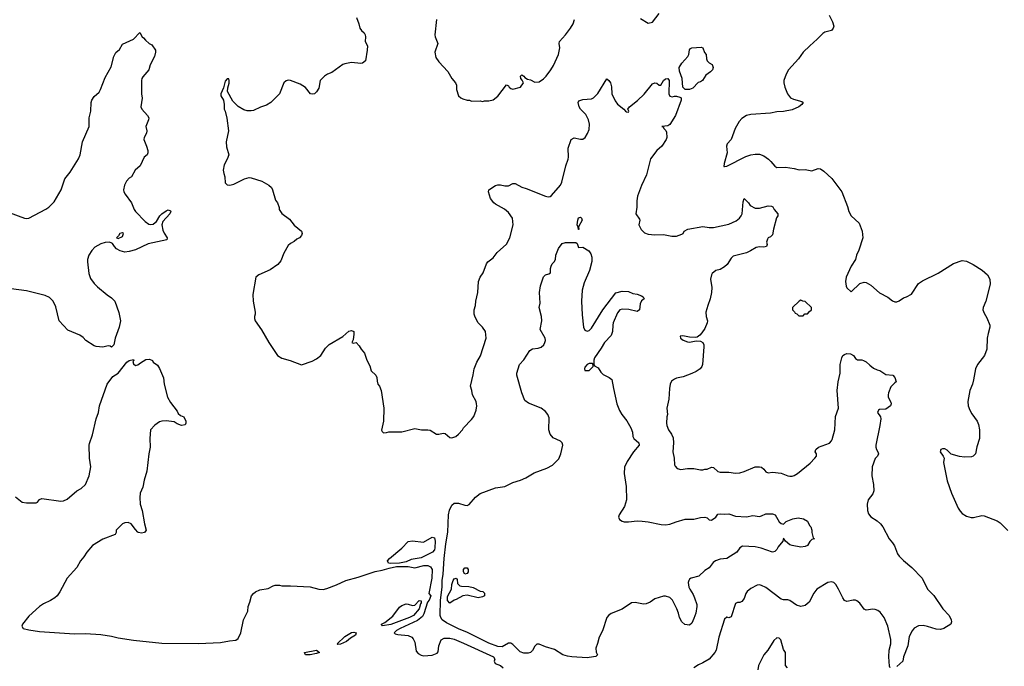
# Model space of a CAD drawing. Header units: inches. Extents: x 2220522 to 2384314, y 721474 to 893490.
# Tile 28 of 256: x 2258227 to 2267255, y 742763 to 748688. Entities that reach past the tile are written whole.
import ezdxf

# ---------------------------------------------------------------- set-up
doc = ezdxf.new("R2010")
doc.units = ezdxf.units.IN
doc.header["$MEASUREMENT"] = 0
doc.layers.add('C2754', color=7, linetype='Continuous')
doc.layers.add('C2764', color=7, linetype='Continuous')

msp = doc.modelspace()

# ---------------------------------------------------------------- linework, layer by layer
at = {"layer": 'C2754', "color": 5, "elevation": 240}
for points in [[(2258130, 746923.1), (2258270, 746870.5), (2258290, 746866.4), (2258310, 746870.5), (2258467.6, 746952.4), (2258494, 746970), (2258542, 747018), (2258607.8, 747130), (2258642.4, 747230), (2258689.8, 747290.2), (2258766.1, 747413.9), (2258782.6, 747450), (2258802.6, 747570), (2258865.7, 747710), (2258863.1, 747790), (2258878.9, 747850), (2258881.7, 747930), (2258888.4, 747950), (2258910, 747985.5), (2258954.6, 748025.4), (2258969.8, 748050.2), (2259010, 748157.3), (2259064.7, 748255.3), (2259091.6, 748350), (2259110, 748387.3), (2259143.3, 748416.7), (2259170, 748462.8), (2259269.6, 748510.4), (2259330, 748571.3), (2259351.6, 748531.6), (2259363.6, 748523.6), (2259379.6, 748499.6), (2259414, 748470), (2259438, 748458), (2259471.3, 748410), (2259471.3, 748390), (2259462, 748350), (2259424.1, 748275.9), (2259410.3, 748229.6), (2259355.2, 748164.8), (2259346.8, 748150), (2259344, 748130), (2259344.7, 748010), (2259350.8, 747970), (2259339.1, 747890), (2259346.8, 747870), (2259400.7, 747810), (2259410.5, 747790), (2259407.3, 747770), (2259384, 747710), (2259392.4, 747670), (2259390.4, 747650), (2259367.7, 747610), (2259364.9, 747590), (2259391, 747530), (2259402.8, 747490), (2259402.8, 747470), (2259396, 747450), (2259370, 747428), (2259330.6, 747349.4), (2259284.7, 747310), (2259252, 747250), (2259230, 747235.3), (2259207.3, 747210), (2259187.9, 747172.1), (2259180.7, 747130), (2259182.8, 747110), (2259193.4, 747090), (2259252.2, 747010), (2259276.4, 746950), (2259290.2, 746930.2), (2259378.2, 746838.2), (2259410, 746814.9), (2259430, 746811.7), (2259450, 746816), (2259470.9, 746829.1), (2259481.5, 746838.5), (2259511.8, 746890), (2259529.6, 746910), (2259570, 746938.4), (2259590, 746944.9), (2259610, 746938), (2259613, 746930), (2259604.9, 746910), (2259541.3, 746838.7), (2259531.8, 746810), (2259540.2, 746760.2), (2259552, 746732), (2259579.3, 746690), (2259578, 746670), (2259403.9, 746636.1), (2259290, 746580.7), (2259230, 746563.7), (2259190, 746559.5), (2259150, 746569.3), (2259115.3, 746590), (2259095.3, 746610), (2259078, 746638), (2259064.7, 746644.7), (2259049.1, 746649.1), (2259010, 746646), (2258970, 746635.1), (2258917.3, 746602.7), (2258890, 746573.2), (2258862, 746530), (2258850.6, 746490), (2258850.6, 746470.6), (2258862, 746362), (2258876.8, 746316.8), (2258910, 746271.3), (2258939.8, 746239.8), (2259028.1, 746168.1), (2259070, 746141), (2259101, 746110), (2259135.3, 746004.7), (2259150.8, 745930), (2259141, 745870), (2259102, 745770), (2259091.3, 745710), (2259070, 745688), (2259056.4, 745696.4), (2259039, 745699), (2258990, 745689.2), (2258930, 745692.7), (2258910, 745699.3), (2258835.3, 745750), (2258810, 745775.3), (2258777.5, 745797.5), (2258670, 745842.7), (2258590, 745929), (2258558.6, 746058.6), (2258534, 746110), (2258502, 746142), (2258461.5, 746161.5), (2258290, 746204.2), (2258150, 746223.5)], [(2258190, 744315.5), (2258250, 744266.8), (2258290, 744261.6), (2258378, 744262), (2258391.8, 744268.2), (2258407.7, 744292.3), (2258430, 744301.3), (2258604.4, 744275.6), (2258630, 744279.3), (2258663.8, 744296.2), (2258752.3, 744370), (2258790, 744393.7), (2258829.6, 744430), (2258864.5, 744510), (2258880.4, 744590), (2258868.5, 744670), (2258863.5, 744790), (2258866.3, 744806.3), (2258895.6, 744884.4), (2258929.7, 745030.3), (2258949.6, 745090), (2258959.6, 745150), (2259029.5, 745350), (2259081.7, 745418.3), (2259129, 745450), (2259209.5, 745550.5), (2259230, 745564.7), (2259270, 745574), (2259274, 745570), (2259263.6, 745556.4), (2259270, 745534), (2259290, 745521), (2259310, 745524.7), (2259334.6, 745545.4), (2259384, 745576), (2259416.9, 745576.9), (2259444.7, 745564.7), (2259452, 745550), (2259490, 745522), (2259510, 745492), (2259547.1, 745407.1), (2259551, 745350), (2259582.8, 745230), (2259610, 745182), (2259670, 745102), (2259679.6, 745079.6), (2259701, 745061), (2259731.3, 745050), (2259750.7, 745010.7), (2259751.3, 744990), (2259744.7, 744975.3), (2259710, 744969.6), (2259670, 744986), (2259644.5, 745004.5), (2259570, 745012.3), (2259530, 745009.4), (2259510, 745003.7), (2259466.6, 744973.4), (2259428.2, 744930), (2259420.5, 744850), (2259423.8, 744770), (2259410.4, 744710), (2259392.2, 744550), (2259367.2, 744470), (2259355.4, 744404.6), (2259333.4, 744350), (2259329, 744311), (2259331.5, 744250), (2259350.3, 744190), (2259370.3, 744070.3), (2259386.8, 744010), (2259370.3, 743989.6), (2259344.8, 743984.8), (2259318, 743990), (2259310, 743993.2), (2259290, 744016), (2259250, 744069.4), (2259221.2, 744081.2), (2259190, 744078.7), (2259170, 744069.5), (2259110.7, 744010), (2259110.7, 743990), (2259102.8, 743970), (2258990, 743928.2), (2258895.5, 743870), (2258842.4, 743810), (2258814.7, 743765.3), (2258784, 743730), (2258750.7, 743670), (2258661.6, 743570), (2258595.6, 743444.4), (2258571.4, 743408.6), (2258550, 743389.6), (2258510, 743365.1), (2258445.4, 743334.6), (2258410, 743311.6), (2258310, 743222.9), (2258252.4, 743150), (2258246.4, 743130), (2258260.4, 743110), (2258310, 743097.7), (2258410, 743082.6), (2258730, 743061.5), (2258830, 743062.8), (2258970, 743053.4), (2259070, 743039.2), (2259130, 743023.3), (2259270, 743002.7), (2259530, 742976.9), (2259867.6, 742972.4), (2260000, 742978)]]:
    msp.add_lwpolyline(points, dxfattribs=at)
msp.add_lwpolyline([(2259170, 746735.3), (2259144.7, 746730), (2259132.7, 746707.3), (2259114, 746690), (2259130, 746682), (2259170, 746702), (2259178, 746730)], close=True, dxfattribs=at)
at = {"layer": 'C2764', "color": 5}
for points, elevation in [([(2261316, 748710), (2261338, 748650), (2261346.8, 748610), (2261361, 748590), (2261387.1, 748567.1), (2261394.8, 748550), (2261398.8, 748530), (2261396, 748490), (2261416, 748450), (2261414.8, 748410), (2261398, 748310), (2261371.3, 748290), (2261354, 748286), (2261270, 748296.9), (2261210, 748284.7), (2261190, 748276.9), (2261090, 748204.5), (2261050, 748189.3), (2261021, 748170), (2260982.8, 748130), (2260970, 748061.2), (2260950, 748026.6), (2260930, 748009.6), (2260910, 748005.1), (2260895.3, 748010), (2260847.7, 748067.7), (2260798.3, 748098.3), (2260710, 748132.7), (2260690, 748135.1), (2260670, 748129.3), (2260650, 748109.2), (2260610.3, 748010), (2260530.1, 747929.9), (2260490, 747905.8), (2260434.4, 747885.6), (2260370, 747855.1), (2260350, 747852.2), (2260312.3, 747852.2), (2260281.4, 747861.4), (2260230, 747893.6), (2260183.1, 747943.1), (2260132, 748030), (2260135.1, 748064.9), (2260148, 748108), (2260148, 748130), (2260146, 748146), (2260130, 748148), (2260110, 748126), (2260096.9, 748063.1), (2260071.3, 748010), (2260071.3, 747990), (2260094.8, 747950), (2260101, 747910), (2260101, 747870), (2260110.6, 747850.6), (2260127.5, 747787.5), (2260142, 747670), (2260120.5, 747570), (2260124.1, 747524.1), (2260144, 747450), (2260130.7, 747410), (2260101.6, 747358.4), (2260094, 747310), (2260098.3, 747278.3), (2260108.2, 747250), (2260112.8, 747192.8), (2260130, 747174), (2260152.7, 747172.7), (2260190, 747181.5), (2260289.2, 747230.8), (2260330, 747241.6), (2260350, 747240.7), (2260448.5, 747208.5), (2260512.8, 747172.8), (2260534.9, 747150), (2260545.3, 747130), (2260574, 747034), (2260591, 747010), (2260606.4, 746966.4), (2260607.3, 746950), (2260630, 746911.3), (2260701.4, 746861.4), (2260745.2, 746805.2), (2260811.3, 746750), (2260818, 746730), (2260812, 746710), (2260792, 746690), (2260770, 746678), (2260745.4, 746654.6), (2260710, 746638), (2260690, 746618), (2260650, 746548.7), (2260621.8, 746478.2), (2260594.5, 746445.5), (2260523.6, 746396.4), (2260420.5, 746350), (2260394, 746330), (2260365.5, 746170), (2260368, 746110), (2260387.7, 746010), (2260387.3, 745990), (2260380.7, 745970), (2260380.7, 745950), (2260387.3, 745930), (2260445.8, 745845.8), (2260510.6, 745730.6), (2260590.9, 745610.9), (2260630, 745586.8), (2260706.2, 745566.2), (2260810, 745527.3), (2260910, 745559.1), (2260950, 745580.5), (2260987.5, 745612.5), (2261030, 745678), (2261066.3, 745713.7), (2261190, 745785.5), (2261246.1, 745833.9), (2261270, 745840.5), (2261290, 745831), (2261292.4, 745807.6), (2261284, 745756), (2261274, 745730), (2261284.7, 745724.7), (2261312, 745730), (2261339.8, 745699.8), (2261358, 745670), (2261390, 745632), (2261411.3, 745570), (2261438, 745518), (2261451.1, 745471.1), (2261492, 745430), (2261502, 745410), (2261503.6, 745376.4), (2261511.3, 745350), (2261526, 745330), (2261542.8, 745290), (2261566.8, 745130), (2261562.8, 745010), (2261546, 744926), (2261550, 744914), (2261563.6, 744903.6), (2261590, 744904.7), (2261611.6, 744911.6), (2261731.1, 744911.1), (2261850, 744941), (2261910.9, 744930.9), (2261970.9, 744930.9), (2261990, 744926), (2262050, 744891.3), (2262070, 744891.3), (2262110, 744901), (2262130, 744898), (2262170, 744861), (2262190, 744858), (2262226, 744870), (2262250, 744892), (2262289, 744931), (2262295.3, 744950), (2262370, 745024.7), (2262390, 745052), (2262413.2, 745110), (2262419, 745150), (2262417.2, 745170), (2262413.2, 745190), (2262379, 745250), (2262373.2, 745290), (2262361.2, 745330), (2262386.8, 745433.2), (2262395.1, 745490), (2262418, 745550), (2262451.5, 745608.5), (2262506, 745770), (2262497.2, 745830), (2262469.6, 745869.6), (2262431.5, 745911.5), (2262402.7, 745962.7), (2262394.5, 745990), (2262395.1, 746030), (2262406.6, 746070), (2262409.6, 746110.4), (2262427, 746190), (2262434, 746290), (2262449.5, 746330), (2262478.4, 746370), (2262507, 746450), (2262520.9, 746470), (2262570, 746504.9), (2262605.4, 746554.6), (2262690, 746631.3), (2262721.2, 746690), (2262753.2, 746810), (2262745.2, 746870), (2262710, 746922), (2262672.3, 746952.3), (2262590, 746997.2), (2262574, 747010), (2262544, 747050), (2262525.2, 747110), (2262529.4, 747130.6), (2262589.4, 747170.6), (2262610, 747176), (2262635.3, 747175.3), (2262674.6, 747165.4), (2262710, 747164.7), (2262750, 747186.8), (2262770, 747186.8), (2262830, 747153.4), (2262870, 747141.6), (2263050, 747070.4), (2263073.8, 747066.2), (2263090, 747068), (2263103.9, 747076.1), (2263187, 747173), (2263199.5, 747200.5), (2263235.3, 747350), (2263257.2, 747410), (2263260.9, 747430), (2263255.1, 747510), (2263283, 747590), (2263310, 747606.3), (2263370, 747594), (2263390, 747594.9), (2263411.3, 747610), (2263434.6, 747645.4), (2263450, 747682.8), (2263452.7, 747730), (2263442.7, 747770), (2263418.3, 747818.3), (2263369.9, 747869.9), (2263358.3, 747890), (2263346.6, 747930), (2263353.8, 747946.2), (2263390, 747958), (2263470, 747962), (2263490, 747971.6), (2263527.2, 748012.9), (2263610, 748146), (2263630, 748131.3), (2263644, 748110), (2263653.2, 748073.2), (2263656.3, 748010), (2263686.2, 747946.2), (2263710, 747914.8), (2263768.1, 747868.1), (2263781, 747850), (2263790, 747844), (2263810, 747842), (2263812.7, 747850), (2263804, 747870), (2263819.5, 747890), (2263893.2, 747946.8), (2263953.3, 748006.7), (2264030, 748099.5), (2264050.7, 748110.7), (2264070, 748106.8), (2264090, 748088.2), (2264106, 748090), (2264129.3, 748130.7), (2264150, 748146.8), (2264170.5, 748150.5), (2264182.8, 748130), (2264180.7, 748010), (2264187.3, 747987.3), (2264210, 747981), (2264230, 747987.3), (2264250, 747987.3), (2264279.8, 747979.8), (2264291.6, 747971.6), (2264291.3, 747951.3), (2264241.3, 747810), (2264190, 747726.6), (2264170, 747716.2), (2264114, 747710), (2264127.1, 747707.1), (2264134.8, 747690), (2264152.8, 747672.8), (2264158.4, 747658.4), (2264160.4, 747610), (2264155.8, 747590), (2264114, 747530), (2264070, 747489.6), (2264010, 747412), (2263974.6, 747265.4), (2263927.2, 747170), (2263892.2, 747070), (2263885.3, 747030), (2263886.7, 746970), (2263878, 746910), (2263910, 746862), (2263913.4, 746850), (2263904, 746810), (2263924.5, 746764.5), (2263956.8, 746736.8), (2263990, 746724), (2264050, 746716.3), (2264130, 746720.7), (2264206, 746706), (2264250, 746705.3), (2264298.3, 746721.7), (2264309.3, 746730), (2264319.5, 746750), (2264354, 746770), (2264490, 746792.6), (2264550, 746783.2), (2264590, 746784.4), (2264730, 746815.5), (2264796, 746844), (2264827.6, 746870), (2264843, 746890), (2264852.8, 746910), (2264861.2, 747018.8), (2264870, 747051), (2264910, 747010.6), (2264926.1, 746986.1), (2264970, 746962.4), (2265010, 746960.4), (2265090, 746984), (2265120.7, 746980.7), (2265133.4, 746973.4), (2265146, 746950), (2265178, 746910), (2265178, 746890), (2265167.5, 746872.5), (2265138.8, 746770), (2265130, 746718), (2265110, 746699), (2265090.9, 746689.1), (2265083.5, 746676.5), (2265076, 746650), (2265081, 746630), (2265076, 746610), (2265050, 746602.9), (2265010, 746606), (2264978.7, 746601.3), (2264926.8, 746570), (2264890, 746553.6), (2264770, 746521.3), (2264750, 746502.9), (2264713.9, 746446.1), (2264690, 746423), (2264650, 746399.7), (2264610, 746389.5), (2264578, 746362), (2264570.4, 746349.6), (2264560.5, 746310), (2264573.5, 746233.5), (2264569.4, 746190), (2264558.5, 746130), (2264535.9, 746070), (2264519.7, 746010), (2264520.9, 745970), (2264533.1, 745930), (2264531.6, 745910), (2264510, 745858), (2264481.7, 745818.3), (2264462.4, 745797.6), (2264439.1, 745780.9), (2264424, 745776), (2264370, 745779.5), (2264307.7, 745792.3), (2264282, 745790), (2264286, 745770), (2264310, 745751), (2264350, 745736.3), (2264370, 745734), (2264430, 745746.8), (2264470, 745742.8), (2264490.7, 745730), (2264500.5, 745710), (2264500.4, 745690), (2264487.7, 745530), (2264482, 745510), (2264467.7, 745490), (2264430, 745464.7), (2264390, 745446.3), (2264310, 745414.5), (2264250, 745403), (2264230, 745394.7), (2264205.3, 745374.7), (2264190.4, 745350), (2264184.4, 745310), (2264180.5, 745210), (2264160.7, 745130), (2264166, 745070), (2264160.7, 745050), (2264158, 744990), (2264160.5, 744970), (2264174.9, 744930), (2264203.8, 744890), (2264218, 744858), (2264222, 744810), (2264216.5, 744730), (2264228.4, 744670), (2264230.7, 744610.7), (2264236.8, 744596.8), (2264256.3, 744576.3), (2264290, 744568), (2264350, 744575.5), (2264410, 744576.3), (2264470, 744564), (2264490, 744564), (2264509.6, 744570.4), (2264530, 744570.4), (2264570, 744587.7), (2264590, 744584), (2264630, 744548.2), (2264650, 744541.6), (2264730, 744541.6), (2264790, 744532.7), (2264830, 744537.1), (2264871.4, 744548.6), (2264970, 744590.6), (2265010, 744590.6), (2265030, 744586.8), (2265050.8, 744570), (2265070, 744546), (2265090, 744536), (2265130, 744542.8), (2265210, 744532.7), (2265270, 744508.4), (2265290, 744506), (2265310, 744506), (2265330, 744513), (2265359.3, 744530), (2265473.9, 744626.1), (2265519.3, 744670), (2265532.7, 744690), (2265532.3, 744710), (2265522, 744730), (2265527.3, 744750), (2265551.6, 744770), (2265651.6, 744808.4), (2265670, 744828.2), (2265677, 744843), (2265700.4, 744930), (2265709, 745051), (2265733.5, 745130), (2265721.7, 745290), (2265732.6, 745370), (2265749.7, 745450), (2265749.7, 745530), (2265765.1, 745590), (2265776, 745610), (2265790, 745622), (2265810, 745630.6), (2265846.4, 745626.4), (2265872, 745610), (2265890, 745584.7), (2265910, 745572), (2265950, 745571.3), (2265965.4, 745565.4), (2265990, 745552), (2266021.4, 745521.4), (2266056.3, 745496.3), (2266090, 745481), (2266115.3, 745475.3), (2266170, 745438.8), (2266232, 745430), (2266251.3, 745410), (2266264.7, 745370), (2266250, 745361.2), (2266215.3, 745324.7), (2266192.4, 745270), (2266188.9, 745250), (2266191.4, 745230), (2266215.6, 745184.4), (2266217.6, 745170), (2266210.4, 745150), (2266170, 745119.3), (2266110, 745115.1), (2266102.8, 745110), (2266093.4, 745090), (2266119.1, 745050), (2266122.4, 745030), (2266114.6, 744970), (2266076.9, 744790), (2266076.9, 744770), (2266083.1, 744750), (2266097, 744730), (2266100.3, 744710), (2266092, 744690), (2266072.4, 744667.6), (2266045.2, 744590), (2266040.9, 744510), (2266056.9, 744430), (2266059.1, 744370), (2266050, 744345.1), (2266008.2, 744290), (2265998.4, 744250), (2266000.4, 744190), (2266010, 744161), (2266030, 744134), (2266090, 744094.9), (2266119.3, 744070), (2266142.5, 744042.5), (2266200.4, 743930), (2266230, 743895.8), (2266247, 743867.1), (2266275.3, 743795.3), (2266290, 743772), (2266330, 743731.7), (2266408.4, 743670), (2266501.6, 743570), (2266550.3, 743470.3), (2266610, 743410.8), (2266690.6, 743290), (2266750.5, 743230), (2266767.7, 743190), (2266770.7, 743170), (2266764.7, 743150), (2266701, 743110), (2266670, 743099.6), (2266630, 743105.1), (2266550.5, 743129.5), (2266510, 743137), (2266470, 743133.2), (2266430, 743114), (2266410, 743089), (2266383.4, 743036.6), (2266370.3, 742950), (2266330.4, 742850), (2266326, 742810), (2266270, 742761.2)], 260), ([(2262048.2, 748690), (2262034, 748550), (2262037.3, 748530), (2262061, 748470), (2262034.8, 748390), (2262043.5, 748343.5), (2262070, 748302), (2262153.7, 748213.7), (2262191, 748150), (2262224.7, 748110), (2262231.3, 748090), (2262231.3, 748050), (2262252, 747990), (2262271.1, 747971.1), (2262290, 747962), (2262330, 747951.3), (2262350.9, 747950.9), (2262370, 747942), (2262450, 747944.7), (2262470, 747938), (2262490, 747944.7), (2262530, 747946), (2262570, 747954.8), (2262610, 747987.3), (2262690, 748091), (2262710, 748082), (2262716, 748070), (2262730, 748058.8), (2262750, 748050.8), (2262818, 748070), (2262848, 748110), (2262835.3, 748135.3), (2262822, 748150), (2262818, 748170), (2262830, 748182), (2262850, 748172), (2262859.6, 748159.6), (2262883.6, 748143.6), (2262910, 748138), (2262950, 748116), (2262990, 748118.8), (2263030, 748146.8), (2263053.2, 748170), (2263097.2, 748230), (2263121.2, 748270), (2263169, 748370), (2263181.2, 748430), (2263172.3, 748470), (2263178, 748490), (2263232, 748550), (2263277, 748610), (2263300.9, 748650), (2263314.5, 748690)], 280), ([(2263920.7, 748700.7), (2263990, 748658), (2264030, 748666.8), (2264090, 748746)], 280), ([(2265650.4, 748730), (2265679.1, 748670), (2265690.7, 748629.3), (2265686, 748610), (2265671.3, 748590), (2265610, 748574), (2265590, 748562.7), (2265540.7, 748510), (2265470.7, 748450), (2265410.7, 748390), (2265366.8, 748330), (2265277.3, 748230), (2265254, 748190), (2265234, 748130), (2265234, 748110), (2265244, 748070), (2265267.9, 748007.9), (2265294, 747974), (2265321.4, 747961.4), (2265398.8, 747938.8), (2265411.3, 747930), (2265398, 747910), (2265371.3, 747890), (2265310, 747862), (2265230, 747846), (2265170, 747845.2), (2265110, 747832.3), (2264930, 747821.2), (2264892, 747810), (2264850, 747784), (2264824.5, 747755.5), (2264787.9, 747692.1), (2264750.7, 747590), (2264714, 747550), (2264708, 747530), (2264714.4, 747470), (2264685.5, 747370), (2264684.7, 747344.7), (2264690, 747342), (2264710, 747347.3), (2264886.4, 747433.6), (2264930, 747448.9), (2264970, 747457.4), (2265010, 747455.6), (2265050, 747439.5), (2265092.4, 747410), (2265114.4, 747390), (2265150, 747345.5), (2265170, 747335.5), (2265250, 747336.5), (2265330, 747324.9), (2265373.8, 747313.8), (2265430, 747315.3), (2265490, 747304.6), (2265550, 747324.6), (2265570, 747321.1), (2265600.5, 747300.5), (2265674.8, 747234.8), (2265764.9, 747110), (2265818, 746978), (2265830, 746932), (2265850, 746892), (2265923.5, 746823.5), (2265951.3, 746750), (2265958, 746690), (2265922, 746578), (2265901, 746530), (2265891, 746490), (2265851.3, 746430), (2265804.7, 746330), (2265798, 746290), (2265805.4, 746245.4), (2265811.6, 746231.6), (2265850, 746194), (2265929.1, 746270.9), (2265970, 746284.7), (2265990, 746281), (2266030, 746256), (2266110, 746186), (2266187.1, 746147.1), (2266230, 746111), (2266250, 746102.8), (2266270, 746102.8), (2266290, 746111), (2266330, 746141), (2266358, 746150), (2266405.6, 746174.4), (2266469.4, 746270.6), (2266504.7, 746295.3), (2266650, 746366), (2266790, 746454.8), (2266870, 746480.7), (2266910, 746474.8), (2266970, 746444), (2267052.8, 746392.8), (2267101, 746350), (2267122.8, 746310), (2267126.4, 746266.4), (2267087.3, 746110), (2267060.7, 746050), (2267059.1, 746030), (2267070, 745998), (2267095.6, 745955.6), (2267123.8, 745890), (2267123.8, 745870), (2267106.5, 745813.5), (2267099.5, 745770), (2267096.4, 745670), (2267074.9, 745610), (2267010.7, 745530), (2266990.7, 745490), (2266972.8, 745387.2), (2266964, 745350), (2266940.7, 745290), (2266920.7, 745190), (2266924.9, 745150), (2266939.1, 745110), (2266957.5, 745077.5), (2267007.3, 745010), (2267019.9, 744979.9), (2267028.2, 744930), (2267028.2, 744850), (2267004.4, 744775.6), (2266990.3, 744709.7), (2266970.4, 744689.6), (2266955.8, 744684.2), (2266890, 744678.7), (2266844.4, 744684.4), (2266766.8, 744706.8), (2266730, 744745.2), (2266710, 744755.1), (2266690, 744756), (2266672, 744750), (2266667.3, 744730), (2266696, 744690), (2266702.8, 744670), (2266697.3, 744630), (2266730, 744462), (2266770.8, 744350), (2266833.7, 744213.7), (2266850, 744184.7), (2266870, 744164.7), (2266910, 744138), (2266950, 744126), (2266972.9, 744127.1), (2267050, 744144.7), (2267070, 744142), (2267190, 744096), (2267216.8, 744076.8), (2267287.5, 744007.5)], 280), ([(2260000, 742978), (2260070, 742980.9), (2260150, 742997), (2260210, 743003), (2260230, 743018), (2260253.6, 743070), (2260279.3, 743190), (2260319.3, 743270), (2260321.2, 743310), (2260338, 743350), (2260352.1, 743407.9), (2260370, 743431), (2260390, 743446), (2260430, 743462.8), (2260504.7, 743475.3), (2260550, 743501), (2260570, 743506), (2260610, 743506.8), (2260630, 743502), (2260710, 743502), (2260890, 743490.2), (2260970, 743470.4), (2261010, 743468.4), (2261044.4, 743475.6), (2261130.8, 743509.2), (2261219, 743550), (2261330, 743578.9), (2261488.2, 743631.8), (2261550, 743643.6), (2261616.1, 743663.9), (2261683.5, 743676.5), (2261730, 743679.2), (2261790, 743677.5), (2261850, 743666.9), (2261933.8, 743686.2), (2261970, 743688), (2261995.5, 743675.5), (2262009.4, 743649.4), (2262005.6, 743570), (2261980.2, 743430), (2261996.1, 743410), (2261982.9, 743370), (2261968, 743350), (2261934.4, 743245.6), (2261919.2, 743220.8), (2261875.6, 743184.4), (2261715.8, 743110), (2261682.6, 743090), (2261660.5, 743070), (2261670, 743061.6), (2261694.3, 743054.3), (2261790, 743044.7), (2261823.8, 743030), (2261835.8, 743015.8), (2261850, 742984), (2261861.9, 742901.9), (2261880.7, 742880.7), (2261910, 742864.1), (2261930, 742860.1), (2262010, 742866.9), (2262055.8, 742884.2), (2262065.3, 742894.7), (2262071.6, 742950), (2262092.9, 743007.1), (2262118.7, 743021.3), (2262170, 743020.6), (2262210.8, 743010.8), (2262296.2, 742976.2), (2262571, 742850), (2262584.7, 742830), (2262578, 742810), (2262586, 742790), (2262636, 742770), (2262661, 742750)], 240), ([(2266208.9, 742748.9), (2266204, 742764), (2266196, 742850), (2266200.9, 742910), (2266214, 742970), (2266215.6, 743010), (2266187.6, 743130), (2266154, 743210), (2266118.5, 743258.5), (2266094.9, 743274.9), (2266070, 743284.2), (2266050, 743285.6), (2265990, 743278.4), (2265970, 743287.3), (2265930, 743340.9), (2265903.9, 743363.9), (2265890, 743369.5), (2265870, 743369.5), (2265810, 743358.4), (2265790, 743367.3), (2265774, 743390), (2265736.2, 743470), (2265710, 743513.2), (2265692.7, 743532.7), (2265670, 743537.6), (2265636, 743530), (2265535.5, 743470), (2265510, 743434.5), (2265466.7, 743350), (2265430, 743322), (2265390, 743312.2), (2265350, 743324.4), (2265290, 743366.9), (2265270, 743373.3), (2265230, 743371.3), (2265210, 743379.7), (2265070, 743484.5), (2265030, 743504.5), (2265010, 743509.5), (2264990, 743507), (2264930, 743476.2), (2264899.1, 743450), (2264884.9, 743430), (2264870, 743385.2), (2264850, 743357.2), (2264830, 743349.2), (2264810, 743349.2), (2264790, 743339), (2264750, 743217.2), (2264730, 743206.6), (2264710, 743212.7), (2264690, 743194), (2264636.4, 743030), (2264612, 742910), (2264601.3, 742890), (2264550, 742829.5), (2264490, 742794), (2264450, 742777.6), (2264410, 742748.2)], 260), ([(2265268, 742750), (2265248, 742770), (2265248.7, 742890), (2265230, 742918), (2265205.2, 743005.2), (2265190, 743022), (2265170, 743024), (2265141.1, 742998.9), (2265087.9, 742912.1), (2265050, 742868), (2265002.8, 742770), (2264996, 742730)], 280)]:
    msp.add_lwpolyline(points, dxfattribs=dict(at, elevation=elevation))
for points, elevation in [([(2264330, 748048.7), (2264308, 748070), (2264302, 748150), (2264276.5, 748216.5), (2264274.5, 748250), (2264298, 748290), (2264353.6, 748350), (2264363, 748370), (2264368.2, 748411.8), (2264376.6, 748423.4), (2264390.5, 748430.5), (2264476.3, 748436.3), (2264491.3, 748430), (2264506.4, 748386.4), (2264522, 748370), (2264524.7, 748330), (2264531.1, 748311.1), (2264550, 748292), (2264578, 748278), (2264586, 748250), (2264580.7, 748230), (2264562.8, 748210), (2264519.9, 748180.1), (2264487.9, 748132.1), (2264470, 748119), (2264448.3, 748111.7), (2264398, 748062), (2264370, 748049.2)], 260), ([(2263350, 746766), (2263347.3, 746787.3), (2263338, 746810), (2263344, 746850), (2263350, 746874), (2263370, 746878), (2263378, 746870), (2263384.7, 746850), (2263352, 746790), (2263354, 746766)], 240), ([(2263350, 746602), (2263390, 746604.7), (2263444.7, 746570), (2263464, 746544), (2263472.7, 746512.7), (2263472.4, 746472.4), (2263453.1, 746390), (2263401.8, 746278.2), (2263384.2, 746210), (2263378.2, 746110), (2263384.1, 745984.1), (2263397.6, 745870), (2263410, 745843), (2263430, 745835.8), (2263450, 745842), (2263470, 745860.4), (2263574.3, 746030), (2263694.3, 746185.7), (2263750, 746200.5), (2263810, 746197.3), (2263850, 746180.7), (2263890, 746173.4), (2263930, 746158.8), (2263944.7, 746150), (2263954, 746130), (2263927.3, 746112.7), (2263915.9, 746084.1), (2263910.7, 746030), (2263890, 746013.2), (2263812, 746032), (2263750, 746035.1), (2263730, 746029), (2263710, 746002), (2263670.2, 745909.8), (2263664.9, 745890), (2263663.1, 745830), (2263650, 745795.1), (2263588.5, 745730), (2263559.9, 745680.1), (2263498, 745590), (2263491.3, 745570), (2263492.7, 745532.7), (2263498, 745518), (2263530, 745498), (2263557.3, 745457.3), (2263577.3, 745437.3), (2263631.3, 745410), (2263658, 745390), (2263670.6, 745310), (2263703.8, 745170), (2263726, 745106), (2263748.2, 745070), (2263793, 745013), (2263831.8, 744950), (2263846.7, 744910), (2263850.3, 744870), (2263858.7, 744850), (2263903.8, 744810), (2263906, 744790), (2263854.9, 744730), (2263798.5, 744641.4), (2263771.9, 744588.1), (2263768.8, 744531.2), (2263787.6, 744410), (2263790.3, 744290), (2263772.7, 744227.2), (2263722.8, 744150), (2263718.8, 744130), (2263727.7, 744107.7), (2263752.7, 744092.7), (2263770, 744088), (2263810, 744086.7), (2263890, 744095.3), (2263933.8, 744093.8), (2263990, 744088), (2264110, 744061.3), (2264150, 744058.7), (2264190, 744065.3), (2264247.9, 744087.9), (2264330, 744110.4), (2264410, 744110.8), (2264470, 744126.8), (2264510.4, 744130.4), (2264530, 744122.8), (2264550, 744106), (2264570, 744101), (2264609.2, 744130), (2264630, 744156), (2264650, 744160.7), (2264690, 744157.3), (2264730, 744162), (2264790, 744138.4), (2264890, 744133.4), (2264950, 744146), (2265010, 744135.5), (2265030, 744140.7), (2265070, 744162), (2265130, 744162), (2265153, 744150), (2265190, 744086), (2265210, 744070.8), (2265230, 744066), (2265254, 744090), (2265314.8, 744114.8), (2265364.7, 744124.7), (2265415.3, 744115.3), (2265450, 744092), (2265470, 744054), (2265482, 744042), (2265491.3, 744011.3), (2265491.3, 743990), (2265502, 743942), (2265514, 743930), (2265490, 743926), (2265471.6, 743908.4), (2265450, 743869), (2265430, 743861.2), (2265390, 743855.3), (2265310, 743869.5), (2265290, 743878), (2265248, 743910), (2265230, 743938), (2265224, 743910), (2265182.7, 743857.2), (2265170, 743833.2), (2265150, 743815.1), (2265130, 743809.6), (2265024.8, 743844.7), (2264970, 743857.2), (2264854.3, 743865.7), (2264830.2, 743849.8), (2264802.4, 743810), (2264710, 743751.5), (2264650, 743744.4), (2264607.7, 743730), (2264586.4, 743713.6), (2264550, 743664.5), (2264510, 743640.9), (2264453.4, 743590), (2264384.7, 743570), (2264370, 743561.2), (2264362, 743550), (2264358, 743530), (2264363.7, 743490), (2264370.4, 743470), (2264401.8, 743421.8), (2264416, 743390), (2264436.5, 743330), (2264437.3, 743310), (2264426.5, 743250), (2264410, 743202.7), (2264390, 743158), (2264370, 743141.6), (2264326.3, 743146.3), (2264297.2, 743170), (2264278, 743210), (2264269.5, 743250), (2264253.6, 743290), (2264213.3, 743370), (2264190, 743393), (2264150, 743406), (2264130, 743405.6), (2264050, 743380.5), (2264007.7, 743350), (2263970, 743335.1), (2263945.7, 743334.3), (2263870, 743348.5), (2263835.9, 743344.1), (2263750, 743287.8), (2263651.5, 743248.5), (2263630, 743232), (2263612.2, 743210), (2263571.5, 743088.5), (2263539.5, 743030), (2263526.4, 742973.6), (2263510.4, 742930), (2263513.4, 742893.4), (2263526, 742870), (2263510, 742854), (2263490, 742849.7), (2263430, 742840.8), (2263290, 742849), (2263250, 742855.6), (2263207.3, 742870), (2263130, 742918.3), (2263050, 742942.7), (2262990, 742966.6), (2262970, 742967.6), (2262950, 742947), (2262930, 742908.2), (2262910, 742890.9), (2262890, 742884.8), (2262850, 742885.3), (2262816.1, 742896.1), (2262750, 742964), (2262730, 742975.4), (2262710, 742974.3), (2262650, 742942), (2262610, 742946), (2262530, 742975.5), (2262333.9, 743073.9), (2262250, 743107.9), (2262141.4, 743161.4), (2262100.6, 743190), (2262088, 743210), (2262083, 743230), (2262086.2, 743370), (2262100.4, 743490), (2262102.2, 743550), (2262111.6, 743608.4), (2262118.8, 743750), (2262134.6, 743885.4), (2262154, 743994), (2262157.7, 744150), (2262166.8, 744193.2), (2262190, 744240.4), (2262210, 744258.4), (2262230, 744259.5), (2262250, 744258), (2262310, 744239.6), (2262330, 744238.3), (2262350, 744244.6), (2262405.4, 744314.6), (2262450, 744346.9), (2262590, 744398.2), (2262674.5, 744410), (2262750, 744447.6), (2262819, 744470), (2262868.2, 744491.8), (2262944.9, 744535.1), (2263062, 744578), (2263113.1, 744606.9), (2263143.9, 744636.1), (2263170, 744666), (2263190, 744711.3), (2263207.3, 744790), (2263200.7, 744810), (2263185.2, 744825.2), (2263118.3, 744858.3), (2263091.7, 744890), (2263079.1, 744930), (2263081.3, 745041.3), (2263071.3, 745070), (2263050, 745096.9), (2263010, 745127.6), (2262893.3, 745173.3), (2262860.1, 745200.1), (2262830, 745269.3), (2262786, 745430), (2262786, 745450), (2262809.3, 745530), (2262848.4, 745571.6), (2262903.5, 745656.5), (2262930, 745671.8), (2262982.3, 745677.7), (2263010, 745688.2), (2263032.3, 745710), (2263043.7, 745730), (2263049.4, 745750), (2263046, 745770), (2263000.9, 745850), (2263015.6, 745930), (2263011.5, 745970), (2262989.5, 746050), (2262999.3, 746090), (2262992.3, 746190), (2263002, 746250), (2263030, 746331), (2263050, 746351), (2263080.2, 746359.8), (2263094, 746370), (2263094, 746410), (2263099, 746430), (2263109, 746450), (2263129, 746470), (2263141.2, 746490), (2263143.7, 746530), (2263168.2, 746591.8), (2263202, 746638), (2263232.9, 746647.1), (2263325.4, 746645.4), (2263338, 746638)], 240), ([(2265390, 746118), (2265374, 746110), (2265314, 746050), (2265314, 746030), (2265332.7, 746012.7), (2265338, 745998), (2265352.7, 745992.7), (2265370, 745974), (2265410, 745974), (2265427.3, 745992.7), (2265450, 745994), (2265470, 746014), (2265486, 746030), (2265486, 746050), (2265430, 746106), (2265408.4, 746108.4)], 280), ([(2263478, 745538), (2263450, 745538), (2263430, 745528), (2263410, 745506), (2263404.7, 745490), (2263410, 745474), (2263450, 745474), (2263486, 745510), (2263486, 745530)], 240), ([(2261624.5, 743704.5), (2261608.7, 743710), (2261601.2, 743730), (2261618, 743750), (2261730, 743847.3), (2261790, 743907.3), (2261827.6, 743912.4), (2261930, 743901.3), (2262010, 743946.7), (2262030, 743939.1), (2262035.7, 743910), (2262034.8, 743850), (2262030, 743829.7), (2262011.8, 743808.2), (2261910, 743758.6), (2261818.1, 743741.9), (2261770, 743722), (2261710, 743707.8)], 240), ([(2262310, 743609.2), (2262297.2, 743630), (2262297.2, 743650), (2262310, 743666), (2262330, 743666), (2262340.7, 743650), (2262339.1, 743630), (2262330, 743614)], 220), ([(2262430.5, 743389.5), (2262330, 743415.3), (2262290, 743409.2), (2262230, 743375.1), (2262210, 743369.4), (2262170, 743340.9), (2262150, 743366), (2262150, 743402), (2262185.1, 743470), (2262190, 743514), (2262201.2, 743550), (2262210, 743564.7), (2262230, 743572), (2262238, 743558), (2262241, 743521), (2262262, 743502), (2262276.9, 743496.9), (2262346, 743494), (2262386.2, 743486.2), (2262450, 743451.3), (2262474, 743450), (2262490, 743434), (2262490, 743409), (2262470, 743399)], 220), ([(2261554.6, 743134.6), (2261545.1, 743145.1), (2261545.6, 743150), (2261575.3, 743164.7), (2261650, 743221.3), (2261710, 743303.8), (2261730, 743319.5), (2261770, 743335.8), (2261790, 743334), (2261830, 743319.5), (2261850, 743322.4), (2261890, 743364.9), (2261910, 743362.8), (2261910, 743344.2), (2261903.4, 743336.6), (2261890, 743289.8), (2261838.2, 743230), (2261800.9, 743210), (2261630, 743147.7)], 220), ([(2261144.2, 742964.2), (2261137.2, 742970), (2261210, 743036.5), (2261270, 743073.4), (2261290, 743076.9), (2261314, 743070), (2261307.2, 743050), (2261259.3, 743020.7), (2261224.9, 742990), (2261170, 742965.3)], 220), ([(2260890, 742867.6), (2260848, 742870), (2260839, 742890), (2260950, 742910.2), (2260976, 742890), (2260950, 742879.5)], 220)]:
    msp.add_lwpolyline(points, close=True, dxfattribs=dict(at, elevation=elevation))

doc.saveas('drawing.dxf')
